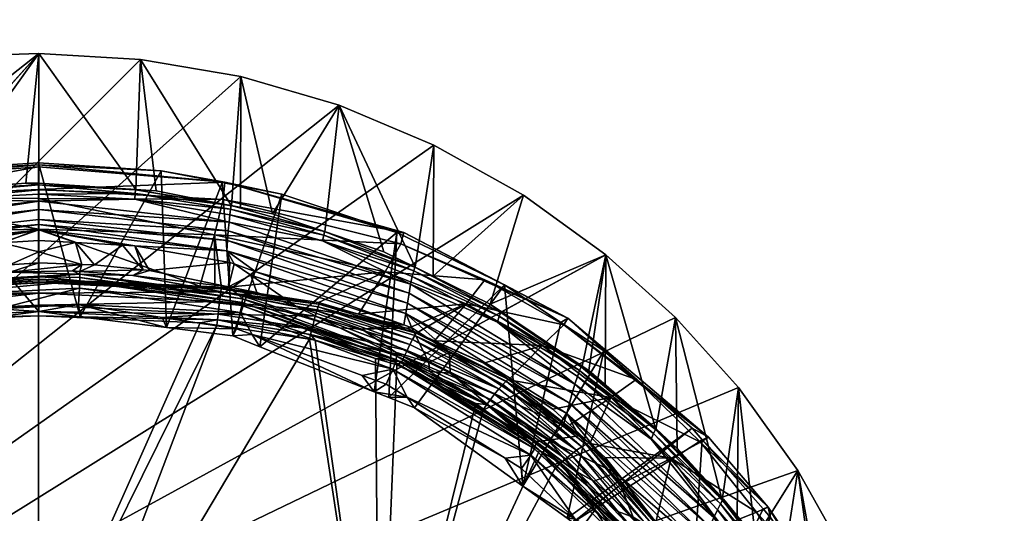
# Model space of a CAD drawing. Extents: x -0.025 to 0.104, y -0.119 to 0.1.
# Tile 71 of 256: x -0.001 to 0.026, y 0.013 to 0.026. Entities that reach past the tile are written whole.
import ezdxf

# ---------------------------------------------------------------- set-up
doc = ezdxf.new("R2010")
doc.units = 0
doc.layers.add('mesh', color=7, linetype='CONTINUOUS')

msp = doc.modelspace()

# ---------------------------------------------------------------- meshes
at = {"layer": 'mesh'}
mesh = msp.add_polyface(dxfattribs=at)
corners = [(0.024205, 0.001951, 0.11201), (0.024393, 0.001952, 0.106563), (0.024492, 0.001494, 0.106514), (0.023713, 0.004327, 0.111991), (0.023974, 0.003905, 0.106771), (0.024536, -0.002872, 0.112039), (0.023827, 0.001944, 0.116338), (0.024642, 0.000253, 0.106197), (0.023914, -0.000953, 0.098486), (0.024054, -0.00099, 0.098649), (0.023826, 0.001326, 0.098566), (0.024025, -0.00104, 0.098804), (0.023976, -0.001097, 0.09895), (0.023743, 0.001561, 0.098891), (0.023976, 0.000202, 0.0885), (0.023653, 0.00264, 0.088146), (0.024052, -0.001964, 0.078594), (0.023753, 0.00242, 0.077032), (0.023993, 0.000869, 0.071997), (0.024015, 0.000255, 0.077809), (0.072458, 0.038408, 0.07135), (0.072446, 0.038797, 0.070185), (0.072475, 0.03904, 0.070445), (0.072475, 0.038133, 0.071151), (0.07246, 0.038553, 0.069925), (0.072488, 0.037876, 0.072447), (0.072469, 0.038173, 0.072579), (0.072476, 0.038056, 0.073802), (0.07249, 0.038682, 0.071548), (0.072504, 0.038469, 0.072712), (0.07254, 0.037864, 0.070954), (0.072534, 0.0395, 0.070222), (0.072433, 0.039375, 0.069156), (0.072446, 0.039174, 0.068842), (0.072507, 0.038618, 0.069074), (0.072496, 0.038977, 0.06853), (0.074348, 0.038589, 0.168263), (0.075067, 0.038593, 0.166529), (0.067976, 0.039549, 0.164854), (0.074103, 0.038584, 0.170125), (0.067083, 0.03954, 0.168332), (0.074348, 0.038579, 0.171986), (0.067083, 0.03953, 0.171923), (0.075067, 0.038574, 0.173721), (0.067976, 0.039521, 0.175401), (0.024098, -0.00114, 0.066536), (0.023944, 0.003855), (0.024097, 0.001149), (0.02349, 0.00651), (0.072491, 0.038023, 0.074947), (0.072482, 0.037865, 0.074947), (0.072513, 0.037712, 0.074946), (0.072513, 0.038365, 0.073868), (0.072487, 0.037944, 0.105047), (0.072513, 0.037633, 0.105046)]
mesh.append_faces([[corners[k] for k in face] for face in [(0, 1, 2, 2), (3, 1, 0, 0), (3, 4, 1, 1), (0, 5, 6, 6), (2, 7, 0, 0), (8, 9, 10, 10), (11, 12, 13, 13), (14, 8, 10, 10), (15, 16, 14, 14), (17, 18, 19, 19), (20, 21, 22, 22), (23, 24, 21, 21), (20, 23, 21, 21), (20, 25, 23, 23), (26, 25, 20, 20), (27, 25, 26, 26), (28, 20, 22, 22), (28, 26, 20, 20), (29, 26, 28, 28), (29, 27, 26, 26), (23, 30, 24, 24), (21, 31, 22, 22), (24, 32, 21, 21), (24, 33, 32, 32), (34, 33, 24, 24), (34, 35, 33, 33), (36, 37, 38, 38), (39, 36, 40, 40), (41, 39, 42, 42), (43, 41, 44, 44), (45, 46, 47, 47), (48, 46, 45, 45), (49, 50, 27, 27), (27, 51, 25, 25), (50, 51, 27, 27), (52, 49, 27, 27), (53, 50, 49, 49), (54, 50, 53, 53)]])
mesh = msp.add_polyface(dxfattribs=at)
corners = [(-0.013678, 0.018256, 0.107269), (-0.012964, 0.013638, 0.107109), (-0.010066, 0.015739, 0.107182), (-0.009022, 0.005351, 0.137348), (-0.008923, 0.0171, 0.133859), (-0.007251, 0.017567, 0.133758), (-0.009296, 0.016996, 0.133881), (-0.009664, 0.016827, 0.133921), (-0.011452, 0.016004, 0.134115), (-0.011906, 0.015694, 0.134192), (-0.013002, 0.014946, 0.134378), (-0.013838, 0.014131, 0.134586), (-0.015815, 0.011651, 0.135229), (-0.01541, 0.012223, 0.13508), (-0.000001, 0.005372, 0.137459), (-0.006972, 0.017645, 0.133741), (-0.004772, 0.01795, 0.133687), (-0.012003, 0.015832, 0.134138), (-0.009871, 0.017283, 0.13364), (-0.012102, 0.015965, 0.13405), (-0.012215, 0.01611, 0.133916), (-0.011174, 0.015335, 0.10681), (-0.012536, 0.014281, 0.106773), (-0.009783, 0.016016, 0.106834), (-0.009373, 0.016012, 0.107191), (-0.008987, 0.016165, 0.107196), (-0.0087, 0.016548, 0.106852), (-0.014838, 0.013053, 0.105779), (-0.011474, 0.01589, 0.10474), (-0.011392, 0.015718, 0.105872), (-0.014945, 0.013205, 0.104647), (-0.011492, 0.015969, 0.103281), (-0.00748, 0.017636, 0.105939), (-0.007534, 0.017821, 0.104808), (-0.007545, 0.017903, 0.103348), (-0.011806, 0.016171, 0.100675), (-0.011798, 0.015955, 0.100682), (-0.012907, 0.015204, 0.100651), (-0.011635, 0.016294, 0.10068), (0.002724, 0.025072), (0, 0.025228), (-0.023945, -0.001593), (-0.001597, 0.025174), (0.012981, 0.021431), (0.010586, 0.022778), (-0.012627, 0.016359, 0.100613), (-0.011516, 0.016055, 0.101932), (-0.011561, 0.016116, 0.100688), (-0.010428, 0.016933, 0.100706)]
mesh.append_faces([[corners[k] for k in face] for face in [(0, 1, 2, 2), (3, 4, 5, 5), (3, 6, 4, 4), (3, 7, 6, 6), (8, 7, 3, 3), (3, 9, 8, 8), (3, 10, 9, 9), (11, 10, 3, 3), (12, 13, 3, 3), (14, 15, 16, 16), (14, 5, 15, 15), (14, 3, 5, 5), (9, 17, 8, 8), (10, 17, 9, 9), (18, 19, 20, 20), (21, 1, 22, 22), (21, 2, 1, 1), (23, 2, 21, 21), (23, 24, 2, 2), (25, 24, 23, 23), (23, 26, 25, 25), (27, 28, 29, 29), (30, 31, 28, 28), (29, 21, 22, 22), (23, 21, 29, 29), (29, 32, 23, 23), (28, 33, 29, 29), (31, 34, 28, 28), (35, 36, 37, 37), (38, 36, 35, 35), (39, 40, 41, 41), (40, 42, 41, 41), (43, 44, 41, 41), (35, 45, 38, 38), (46, 37, 36, 36), (38, 47, 36, 36), (48, 47, 38, 38), (46, 36, 47, 47)]])
mesh = msp.add_polyface(dxfattribs=at)
corners = [(-0.000001, 0.008286, 0.136691), (-0.004772, 0.01795, 0.133687), (-0.004217, 0.018028, 0.133673), (-0.000001, 0.005372, 0.137459), (0.00477, 0.01795, 0.133687), (0.007252, 0.017575, 0.133756), (0.004326, 0.018017, 0.133675), (-0.004789, 0.0181, 0.133633), (-0.004807, 0.018253, 0.133544), (-0.000001, 0.018487, 0.133508), (0.004787, 0.018094, 0.133636), (0.004844, 0.018585, 0.133255), (0.004804, 0.018247, 0.133548), (-0.00111, 0.018178, 0.107266), (-0.001078, 0.018394, 0.106917), (0, 0.018318, 0.107271), (0.003424, 0.017886, 0.107256), (0.005295, 0.017856, 0.106898), (0.005196, 0.017663, 0.107248), (0.003307, 0.01816, 0.106909), (0.001091, 0.018948, 0.105985), (0.005437, 0.018479, 0.104831), (0.005398, 0.018289, 0.105962), (-0.023945, -0.001593), (0.015191, 0.019836), (0.012981, 0.021431), (0.020333, 0.014063), (0.018736, 0.016284), (0.002724, 0.025072), (0.005413, 0.02461), (0.008048, 0.023844), (0.010586, 0.022778), (-0.000001, 0.018205, 0.133648), (-0.000001, 0.018319, 0.133597), (-0.000001, 0.018807, 0.133225), (0.00111, 0.018178, 0.107266), (0.00107, 0.018503, 0.10692), (-0.003199, 0.018287, 0.106913), (-0.003424, 0.017886, 0.107256), (-0.003261, 0.018728, 0.105977)]
mesh.append_faces([[corners[k] for k in face] for face in [(0, 1, 2, 2), (3, 1, 0, 0), (3, 4, 5, 5), (0, 4, 3, 3), (0, 6, 4, 4), (7, 8, 9, 9), (10, 4, 6, 6), (10, 5, 4, 4), (11, 12, 9, 9), (13, 14, 15, 15), (16, 17, 18, 18), (16, 19, 17, 17), (20, 21, 22, 22), (22, 17, 19, 19), (23, 24, 25, 25), (26, 27, 23, 23), (28, 23, 29, 29), (23, 30, 29, 29), (23, 31, 30, 30), (0, 2, 32, 32), (32, 6, 0, 0), (32, 7, 33, 33), (32, 2, 7, 7), (7, 9, 33, 33), (8, 34, 9, 9), (10, 32, 33, 33), (6, 32, 10, 10), (12, 33, 9, 9), (12, 10, 33, 33), (35, 36, 16, 16), (15, 36, 35, 35), (15, 14, 36, 36), (13, 37, 14, 14), (38, 37, 13, 13), (36, 19, 16, 16), (14, 37, 39, 39), (22, 19, 36, 36)]])
mesh = msp.add_polyface(dxfattribs=at)
corners = [(-0.004481, 0.021862, 0.107394), (-0.00111, 0.018178, 0.107266), (-0.003225, 0.022096, 0.107402), (-0.000001, 0.022248, 0.111054), (-0.004543, 0.021859, 0.111729), (-0.000001, 0.022299, 0.107653), (-0.000001, 0.022299, 0.107896), (-0.001948, 0.019341, 0.100834), (-0.002842, 0.019421, 0.100814), (-0.001258, 0.019532, 0.100821), (0, 0.025228), (-0.005161, 0.02115, 0.099259), (-0.001597, 0.025174), (-0.003334, 0.021528, 0.099272), (-0.002598, 0.021585, 0.099274), (-0.002279, 0.020088, 0.100769), (-0.000993, 0.020161, 0.100774), (-0.003046, 0.019407, 0.100813), (-0.002706, 0.020063, 0.100767), (-0.005053, 0.018979, 0.100793), (-0.005058, 0.020219, 0.10061), (0, 0.020781, 0.100626), (0, 0.020648, 0.10069), (-0.002573, 0.021331, 0.100093), (-0.002582, 0.021482, 0.099842), (0, 0.021577, 0.099939), (-0.005118, 0.020909, 0.100076), (-0.002591, 0.021579, 0.099565), (-0.000343, 0.021758, 0.09928), (-0.005137, 0.021061, 0.099825), (0, 0.020506, 0.100719), (-0.005038, 0.019943, 0.100702), (0, 0.021052, 0.100495), (-0.005078, 0.020479, 0.100473), (-0.000001, 0.022192, 0.111714), (-0.004499, 0.021386, 0.118848), (-0.000001, 0.021348, 0.121617), (-0.000001, 0.020526, 0.125795), (-0.000001, 0.021589, 0.118788), (-0.003933, 0.019011, 0.132603), (-0.000001, 0.019189, 0.132594), (-0.004291, 0.020426, 0.125891), (0, 0.02127, 0.100311), (-0.005098, 0.020712, 0.100295), (0, 0.021464, 0.100094), (0, 0.021715, 0.099571)]
mesh.append_faces([[corners[k] for k in face] for face in [(0, 1, 2, 2), (2, 3, 4, 4), (5, 6, 2, 2), (7, 8, 9, 9), (10, 11, 12, 12), (10, 13, 11, 11), (10, 14, 13, 13), (9, 15, 16, 16), (8, 15, 9, 9), (17, 15, 8, 8), (17, 18, 15, 15), (19, 18, 17, 17), (20, 21, 22, 22), (23, 24, 25, 25), (26, 24, 23, 23), (14, 27, 13, 13), (14, 28, 27, 27), (29, 27, 24, 24), (30, 18, 31, 31), (30, 15, 18, 18), (32, 20, 33, 33), (32, 21, 20, 20), (22, 31, 20, 20), (22, 30, 31, 31), (4, 3, 34, 34), (35, 36, 37, 37), (35, 38, 36, 36), (39, 37, 40, 40), (39, 41, 37, 37), (35, 34, 38, 38), (35, 4, 34, 34), (37, 41, 35, 35), (23, 42, 43, 43), (44, 42, 23, 23), (24, 27, 45, 45), (33, 42, 32, 32), (33, 43, 42, 42)]])
mesh = msp.add_polyface(dxfattribs=at)
corners = [(-0.003225, 0.022096, 0.107402), (0, 0.018318, 0.107271), (-0.000001, 0.022298, 0.107409), (-0.000001, 0.022299, 0.107896), (0.003276, 0.02209, 0.107402), (-0.000001, 0.022248, 0.111054), (-0.000001, 0.022299, 0.107653), (-0.000775, 0.019369, 0.100836), (-0.000782, 0.019565, 0.100823), (0, 0.01962, 0.100826), (-0.001258, 0.019532, 0.100821), (0.001153, 0.01958, 0.100823), (0.000906, 0.019409, 0.100839), (0.001104, 0.019393, 0.100838), (0.001498, 0.019569, 0.100823), (-0.000343, 0.021758, 0.09928), (-0.002598, 0.021585, 0.099274), (0, 0.025228), (0, 0.021761, 0.099281), (0.002598, 0.021589, 0.099274), (-0.000993, 0.020161, 0.100774), (0, 0.020218, 0.100778), (0, 0.019919, 0.100802), (0, 0.020506, 0.100719), (-0.002573, 0.021331, 0.100093), (0, 0.021577, 0.099939), (0, 0.021464, 0.100094), (-0.002279, 0.020088, 0.100769), (0.000984, 0.020165, 0.100775), (0.005038, 0.019943, 0.100702), (0, 0.020648, 0.10069), (0.002582, 0.021482, 0.099842), (0.002246, 0.020096, 0.10077), (0.005058, 0.020219, 0.10061), (0, 0.020781, 0.100626), (0.004984, 0.021783, 0.111729), (-0.000001, 0.022192, 0.111714), (-0.000001, 0.021589, 0.118788), (0.004937, 0.021322, 0.118854), (-0.000001, 0.021348, 0.121617), (0.004709, 0.020376, 0.125901), (-0.000001, 0.020526, 0.125795), (0, 0.021715, 0.099571), (-0.002591, 0.021579, 0.099565), (-0.002582, 0.021482, 0.099842), (0.002573, 0.021331, 0.100093), (0, 0.02127, 0.100311)]
mesh.append_faces([[corners[k] for k in face] for face in [(0, 1, 2, 2), (3, 4, 5, 5), (0, 2, 6, 6), (0, 3, 5, 5), (7, 8, 9, 9), (7, 10, 8, 8), (11, 7, 9, 9), (11, 12, 7, 7), (13, 12, 11, 11), (11, 14, 13, 13), (15, 16, 17, 17), (17, 18, 15, 15), (17, 19, 18, 18), (20, 21, 22, 22), (8, 22, 9, 9), (8, 20, 22, 22), (10, 20, 8, 8), (23, 21, 20, 20), (24, 25, 26, 26), (20, 27, 23, 23), (22, 21, 28, 28), (11, 22, 28, 28), (9, 22, 11, 11), (29, 23, 30, 30), (31, 26, 25, 25), (28, 21, 23, 23), (23, 32, 28, 28), (33, 30, 34, 34), (5, 35, 36, 36), (35, 37, 36, 36), (38, 39, 37, 37), (40, 41, 39, 39), (42, 15, 18, 18), (42, 43, 15, 15), (44, 42, 25, 25), (45, 46, 26, 26), (42, 31, 25, 25), (18, 19, 42, 42)]])
mesh = msp.add_polyface(dxfattribs=at)
corners = [(-0.000001, 0.022298, 0.107409), (0.00111, 0.018178, 0.107266), (0.003276, 0.02209, 0.107402), (-0.000001, 0.022299, 0.107653), (-0.000001, 0.022248, 0.111054), (0.004984, 0.021783, 0.111729), (-0.000001, 0.022299, 0.107896), (0.004709, 0.020376, 0.125901), (-0.000001, 0.021348, 0.121617), (0.004937, 0.021322, 0.118854), (0.001104, 0.019393, 0.100838), (0.001498, 0.019569, 0.100823), (0.002799, 0.019435, 0.100815), (0.002724, 0.025072), (0.002598, 0.021589, 0.099274), (0, 0.025228), (0.00315, 0.021553, 0.099273), (0.005161, 0.021152, 0.099259), (0.005413, 0.02461), (0.002575, 0.020079, 0.100768), (0.002972, 0.019417, 0.100814), (0.002246, 0.020096, 0.10077), (0.000984, 0.020165, 0.100775), (0.001153, 0.01958, 0.100823), (0.002582, 0.021482, 0.099842), (0.002591, 0.021579, 0.099565), (0.005154, 0.021159, 0.099549), (0.005137, 0.021061, 0.099825), (0.002573, 0.021331, 0.100093), (0, 0.021464, 0.100094), (0.005118, 0.020909, 0.100076), (0, 0.020506, 0.100719), (0.005038, 0.019943, 0.100702), (0.005078, 0.020479, 0.100473), (0, 0.020781, 0.100626), (0, 0.021052, 0.100495), (0.005058, 0.020219, 0.10061), (0, 0.020648, 0.10069), (0.005098, 0.020712, 0.100295), (0.004319, 0.018994, 0.132605), (-0.000001, 0.020526, 0.125795), (-0.000001, 0.019189, 0.132594), (-0.000001, 0.021589, 0.118788), (0.005116, 0.019635, 0.100747), (0, 0.02127, 0.100311), (0, 0.021715, 0.099571)]
mesh.append_faces([[corners[k] for k in face] for face in [(0, 1, 2, 2), (3, 0, 2, 2), (4, 2, 5, 5), (6, 3, 2, 2), (7, 8, 9, 9), (10, 11, 12, 12), (13, 14, 15, 15), (13, 16, 14, 14), (13, 17, 16, 16), (18, 17, 13, 13), (12, 19, 20, 20), (12, 21, 19, 19), (11, 21, 12, 12), (11, 22, 21, 21), (23, 22, 11, 11), (24, 25, 26, 26), (26, 27, 24, 24), (25, 16, 17, 17), (14, 16, 25, 25), (24, 28, 29, 29), (27, 28, 24, 24), (27, 30, 28, 28), (31, 19, 21, 21), (32, 19, 31, 31), (33, 34, 35, 35), (33, 36, 34, 34), (36, 32, 37, 37), (35, 38, 33, 33), (39, 40, 7, 7), (41, 40, 39, 39), (9, 42, 5, 5), (20, 19, 43, 43), (38, 44, 28, 28), (45, 25, 24, 24), (45, 14, 25, 25), (32, 43, 19, 19), (35, 44, 38, 38)]])
mesh = msp.add_polyface(dxfattribs=at)
corners = [(0.006515, 0.021463, 0.10738), (0.005922, 0.017376, 0.107238), (0.009588, 0.020437, 0.107345), (0.004915, 0.021772, 0.107391), (0.005196, 0.017663, 0.107248), (0.003276, 0.02209, 0.107402), (0.003424, 0.017886, 0.107256), (0.004892, 0.018949, 0.132609), (0.004717, 0.018976, 0.132606), (0.004709, 0.020376, 0.125901), (0.004984, 0.021783, 0.111729), (0.009778, 0.020437, 0.111741), (0.004937, 0.021322, 0.118854), (0.009698, 0.02013, 0.118959), (0.009282, 0.019385, 0.126081), (0.005413, 0.02461), (0.005405, 0.021104, 0.099257), (0.005161, 0.021152, 0.099259), (0.006259, 0.020933, 0.099251), (0.008048, 0.023844), (0.007664, 0.020456, 0.099234), (0.009246, 0.019919, 0.099215), (0.005685, 0.019294, 0.100756), (0.005233, 0.019593, 0.100746), (0.005812, 0.019385, 0.100737), (0.005098, 0.020712, 0.100295), (0.007604, 0.020213, 0.10005), (0.009961, 0.019049, 0.100232), (0.005118, 0.020909, 0.100076), (0.002573, 0.021331, 0.100093), (0.005137, 0.021061, 0.099825), (0.007658, 0.020466, 0.099523), (0.007633, 0.020368, 0.099799), (0.005154, 0.021159, 0.099549), (0.002591, 0.021579, 0.099565), (0.010042, 0.019409, 0.099765), (0.005038, 0.019943, 0.100702), (0.009917, 0.018809, 0.100409), (0.005058, 0.020219, 0.10061), (0.005078, 0.020479, 0.100473), (0.009873, 0.018545, 0.100544), (0.005084, 0.018983, 0.100793), (0.005116, 0.019635, 0.100747)]
mesh.append_faces([[corners[k] for k in face] for face in [(0, 1, 2, 2), (3, 4, 0, 0), (5, 6, 3, 3), (7, 8, 9, 9), (10, 0, 2, 2), (10, 3, 0, 0), (5, 3, 10, 10), (11, 12, 10, 10), (13, 9, 12, 12), (14, 9, 13, 13), (14, 7, 9, 9), (15, 16, 17, 17), (15, 18, 16, 16), (19, 18, 15, 15), (19, 20, 18, 18), (19, 21, 20, 20), (22, 23, 24, 24), (25, 26, 27, 27), (25, 28, 26, 26), (29, 28, 25, 25), (30, 31, 32, 32), (33, 31, 30, 30), (18, 31, 33, 33), (33, 16, 18, 18), (33, 17, 16, 16), (34, 17, 33, 33), (31, 20, 21, 21), (18, 20, 31, 31), (32, 28, 30, 30), (32, 26, 28, 28), (35, 26, 32, 32), (36, 24, 23, 23), (37, 38, 39, 39), (37, 40, 38, 38), (40, 36, 38, 38), (39, 25, 27, 27), (41, 42, 23, 23), (36, 23, 42, 42)]])
mesh = msp.add_polyface(dxfattribs=at)
corners = [(0.009588, 0.020437, 0.107345), (0.009373, 0.016012, 0.107191), (0.01247, 0.019031, 0.107296), (0.011449, 0.018526, 0.12624), (0.009878, 0.017865, 0.132787), (0.008568, 0.018245, 0.132717), (0.010127, 0.017751, 0.132811), (0.009698, 0.02013, 0.118959), (0.011947, 0.019169, 0.119048), (0.009282, 0.019385, 0.126081), (0.009778, 0.020437, 0.111741), (0.014173, 0.018141, 0.111774), (0.004984, 0.021783, 0.111729), (0.004937, 0.021322, 0.118854), (0.010602, 0.017534, 0.132858), (0.010112, 0.017738, 0.132937), (0.007504, 0.018519, 0.132787), (0.010072, 0.017674, 0.133104), (0.007481, 0.018448, 0.13295), (0.010013, 0.017569, 0.133293), (0.007447, 0.018335, 0.133137), (0.009943, 0.017434, 0.133479), (0.009867, 0.017278, 0.133645), (0.007407, 0.018191, 0.13332), (0.008651, 0.017849, 0.100743), (0.009555, 0.017226, 0.100739), (0.008066, 0.017883, 0.100767), (0.008048, 0.023844), (0.010082, 0.019505, 0.099201), (0.009246, 0.019919, 0.099215), (0.010586, 0.022778), (0.010563, 0.019267, 0.099192), (0.009994, 0.017882, 0.100674), (0.00978, 0.017959, 0.100677), (0.009961, 0.019049, 0.100232), (0.007604, 0.020213, 0.10005), (0.010003, 0.019252, 0.100015), (0.007633, 0.020368, 0.099799), (0.010074, 0.019508, 0.099488), (0.010042, 0.019409, 0.099765), (0.007658, 0.020466, 0.099523), (0.012373, 0.018292, 0.099445), (0.01209, 0.018511, 0.099166), (0.012334, 0.018192, 0.099722), (0.009829, 0.018265, 0.100634), (0.014285, 0.016127, 0.100311), (0.009873, 0.018545, 0.100544), (0.009917, 0.018809, 0.100409), (0.014212, 0.015861, 0.100442), (0.005078, 0.020479, 0.100473)]
mesh.append_faces([[corners[k] for k in face] for face in [(0, 1, 2, 2), (3, 4, 5, 5), (3, 6, 4, 4), (7, 8, 9, 9), (10, 11, 7, 7), (0, 2, 10, 10), (9, 3, 5, 5), (8, 3, 9, 9), (10, 12, 0, 0), (7, 13, 10, 10), (3, 14, 6, 6), (15, 4, 6, 6), (5, 4, 15, 15), (15, 16, 5, 5), (17, 18, 15, 15), (17, 19, 18, 18), (20, 19, 21, 21), (20, 18, 19, 19), (21, 22, 23, 23), (24, 25, 26, 26), (27, 28, 29, 29), (30, 28, 27, 27), (30, 31, 28, 28), (32, 24, 33, 33), (34, 35, 36, 36), (37, 38, 39, 39), (37, 40, 38, 38), (38, 41, 39, 39), (31, 42, 38, 38), (38, 28, 31, 31), (38, 29, 28, 28), (40, 29, 38, 38), (39, 36, 35, 35), (43, 36, 39, 39), (32, 33, 44, 44), (45, 46, 47, 47), (48, 44, 46, 46), (49, 34, 47, 47)]])
mesh = msp.add_polyface(dxfattribs=at)
corners = [(0.01348, 0.017405, 0.126452), (0.011922, 0.016932, 0.132986), (0.010602, 0.017534, 0.132858), (0.009698, 0.02013, 0.118959), (0.014173, 0.018141, 0.111774), (0.011947, 0.019169, 0.119048), (0.009778, 0.020437, 0.111741), (0.01247, 0.019031, 0.107296), (0.01406, 0.017958, 0.119167), (0.011449, 0.018526, 0.12624), (0.01191, 0.015702, 0.13419), (0.011704, 0.015853, 0.134152), (0.011997, 0.015826, 0.134141), (0.012428, 0.016362, 0.133567), (0.012324, 0.016244, 0.133754), (0.010013, 0.017569, 0.133293), (0.014406, 0.0146, 0.134158), (0.010072, 0.017674, 0.133104), (0.012515, 0.016452, 0.133377), (0.012575, 0.016505, 0.133208), (0.010112, 0.017738, 0.132937), (0.012209, 0.016105, 0.133921), (0.009867, 0.017278, 0.133645), (0.009553, 0.016955, 0.104778), (0.009568, 0.017036, 0.103318), (0.013298, 0.014712, 0.103237), (0.011022, 0.016662, 0.100695), (0.01205, 0.015801, 0.100682), (0.010462, 0.016708, 0.100718), (0.013653, 0.014875, 0.100624), (0.012981, 0.021431), (0.010563, 0.019267, 0.099192), (0.010586, 0.022778), (0.01209, 0.018511, 0.099166), (0.015191, 0.019836), (0.012391, 0.018309, 0.099159), (0.011005, 0.017228, 0.100648), (0.014046, 0.01526, 0.10057), (0.014358, 0.016369, 0.100137), (0.009961, 0.019049, 0.100232), (0.012286, 0.018035, 0.099973), (0.010003, 0.019252, 0.100015), (0.010042, 0.019409, 0.099765), (0.012373, 0.018292, 0.099445), (0.012334, 0.018192, 0.099722), (0.010074, 0.019508, 0.099488), (0.014484, 0.016735, 0.099673), (0.009829, 0.018265, 0.100634), (0.01414, 0.015583, 0.100529), (0.014285, 0.016127, 0.100311), (0.014212, 0.015861, 0.100442), (0.009873, 0.018545, 0.100544), (0.009917, 0.018809, 0.100409), (0.013327, 0.014796, 0.101888), (0.009588, 0.017125, 0.10197), (0.012584, 0.016491, 0.133087), (0.013772, 0.015699, 0.133267)]
mesh.append_faces([[corners[k] for k in face] for face in [(0, 1, 2, 2), (3, 4, 5, 5), (6, 7, 4, 4), (5, 8, 9, 9), (9, 0, 2, 2), (8, 0, 9, 9), (10, 11, 12, 12), (13, 14, 15, 15), (16, 14, 13, 13), (17, 18, 13, 13), (17, 19, 18, 18), (20, 1, 19, 19), (14, 21, 22, 22), (16, 21, 14, 14), (23, 24, 25, 25), (26, 27, 28, 28), (29, 27, 26, 26), (30, 31, 32, 32), (30, 33, 31, 31), (34, 35, 33, 33), (26, 36, 37, 37), (38, 39, 40, 40), (39, 41, 40, 40), (42, 43, 44, 44), (45, 33, 43, 43), (33, 35, 43, 43), (44, 40, 41, 41), (46, 40, 44, 44), (36, 47, 48, 48), (49, 50, 51, 51), (50, 48, 47, 47), (52, 39, 38, 38), (27, 53, 54, 54), (53, 25, 24, 24), (0, 55, 1, 1), (19, 1, 55, 55), (55, 56, 19, 19)]])
mesh = msp.add_polyface(dxfattribs=at)
corners = [(-0.000001, 0.022298, 0.107409), (0, 0.018318, 0.107271), (0.00111, 0.018178, 0.107266), (-0.003225, 0.022096, 0.107402), (-0.00111, 0.018178, 0.107266), (-0.004481, 0.021862, 0.107394), (-0.003424, 0.017886, 0.107256), (-0.003285, 0.018921, 0.104846), (-0.00329, 0.019004, 0.103387), (0, 0.019255, 0.103396), (0.0011, 0.019227, 0.103395), (0.001099, 0.019143, 0.104854), (-0.003261, 0.018728, 0.105977), (0.001091, 0.018948, 0.105985), (-0.001078, 0.018394, 0.106917), (0.005437, 0.018479, 0.104831), (-0.001948, 0.019341, 0.100834), (-0.001258, 0.019532, 0.100821), (-0.000775, 0.019369, 0.100836), (-0.003295, 0.01913, 0.100822), (-0.002842, 0.019421, 0.100814), (-0.003046, 0.019407, 0.100813), (-0.004788, 0.018897, 0.100809), (-0.003297, 0.019098, 0.102039), (0.001103, 0.019321, 0.102046), (0.000906, 0.019409, 0.100839), (0.001104, 0.019393, 0.100838), (0.002525, 0.019282, 0.100832), (-0.003933, 0.019011, 0.132603), (-0.000001, 0.019189, 0.132594), (-0.000001, 0.019144, 0.132713), (-0.004889, 0.018922, 0.132732), (-0.004879, 0.018849, 0.132891), (-0.000001, 0.018807, 0.133225), (-0.004846, 0.018589, 0.133251), (-0.000001, 0.019097, 0.132835), (-0.004807, 0.018253, 0.133544), (0.004888, 0.018922, 0.132732), (0.004319, 0.018994, 0.132605), (0.004844, 0.018585, 0.133255), (-0.000001, 0.018487, 0.133508), (0.004877, 0.018848, 0.132892), (0.00107, 0.018503, 0.10692), (0.005398, 0.018289, 0.105962)]
mesh.append_faces([[corners[k] for k in face] for face in [(0, 1, 2, 2), (3, 4, 1, 1), (5, 6, 4, 4), (7, 8, 9, 9), (9, 10, 11, 11), (11, 7, 9, 9), (11, 12, 7, 7), (13, 12, 11, 11), (13, 14, 12, 12), (11, 15, 13, 13), (16, 17, 18, 18), (19, 20, 16, 16), (19, 21, 20, 20), (22, 21, 19, 19), (22, 19, 23, 23), (24, 25, 26, 26), (24, 18, 25, 25), (23, 18, 24, 24), (23, 16, 18, 18), (19, 16, 23, 23), (26, 27, 24, 24), (24, 9, 8, 8), (24, 10, 9, 9), (24, 8, 23, 23), (28, 29, 30, 30), (31, 28, 30, 30), (32, 33, 34, 34), (35, 33, 32, 32), (32, 30, 35, 35), (32, 31, 30, 30), (36, 34, 33, 33), (37, 35, 30, 30), (29, 38, 30, 30), (39, 40, 33, 33), (41, 33, 35, 35), (42, 14, 13, 13), (13, 43, 42, 42)]])
mesh = msp.add_polyface(dxfattribs=at)
corners = [(0.004915, 0.021772, 0.107391), (0.003424, 0.017886, 0.107256), (0.005196, 0.017663, 0.107248), (0.003276, 0.02209, 0.107402), (0.00111, 0.018178, 0.107266), (0.004319, 0.018994, 0.132605), (0.004709, 0.020376, 0.125901), (0.004717, 0.018976, 0.132606), (0.009282, 0.019385, 0.126081), (0.008568, 0.018245, 0.132717), (0.00749, 0.018558, 0.132659), (0.004892, 0.018949, 0.132609), (0.007504, 0.018519, 0.132787), (0.004877, 0.018848, 0.132892), (-0.000001, 0.019097, 0.132835), (0.004888, 0.018922, 0.132732), (0.007481, 0.018448, 0.13295), (0.007447, 0.018335, 0.133137), (0.004844, 0.018585, 0.133255), (0.001099, 0.019143, 0.104854), (0.005445, 0.018562, 0.103371), (0.005437, 0.018479, 0.104831), (0.0011, 0.019227, 0.103395), (0.002525, 0.019282, 0.100832), (0.002799, 0.019435, 0.100815), (0.002972, 0.019417, 0.100814), (0.001104, 0.019393, 0.100838), (0.005084, 0.018983, 0.100793), (0.005352, 0.018762, 0.100806), (0.005843, 0.018827, 0.100785), (0.005464, 0.018726, 0.100804), (0.006887, 0.018463, 0.10077), (0.005685, 0.019294, 0.100756), (0.00978, 0.017959, 0.100677), (0.005812, 0.019385, 0.100737), (0.005233, 0.019593, 0.100746), (0.009829, 0.018265, 0.100634), (0.005038, 0.019943, 0.100702), (0.009873, 0.018545, 0.100544), (0.001103, 0.019321, 0.102046), (0.005457, 0.018654, 0.102023), (-0.000001, 0.019144, 0.132713), (-0.000001, 0.018807, 0.133225), (0.005116, 0.019635, 0.100747)]
mesh.append_faces([[corners[k] for k in face] for face in [(0, 1, 2, 2), (3, 4, 1, 1), (5, 6, 7, 7), (8, 9, 10, 10), (10, 11, 8, 8), (5, 7, 11, 11), (12, 11, 10, 10), (13, 14, 15, 15), (13, 12, 16, 16), (15, 12, 13, 13), (15, 11, 12, 12), (17, 18, 13, 13), (19, 20, 21, 21), (22, 20, 19, 19), (23, 24, 25, 25), (26, 24, 23, 23), (27, 23, 25, 25), (27, 28, 23, 23), (29, 28, 27, 27), (29, 30, 28, 28), (31, 30, 29, 29), (32, 29, 27, 27), (32, 31, 29, 29), (33, 31, 32, 32), (32, 34, 33, 33), (27, 35, 32, 32), (36, 34, 37, 37), (36, 33, 34, 34), (38, 36, 37, 37), (39, 28, 40, 40), (39, 23, 28, 28), (28, 30, 40, 40), (40, 22, 39, 39), (40, 20, 22, 22), (41, 11, 15, 15), (41, 5, 11, 11), (13, 18, 42, 42), (25, 43, 27, 27)]])
mesh = msp.add_polyface(dxfattribs=at)
corners = [(0.009588, 0.020437, 0.107345), (0.005922, 0.017376, 0.107238), (0.008987, 0.016165, 0.107196), (0.006515, 0.021463, 0.10738), (0.005196, 0.017663, 0.107248), (0.009117, 0.00535, 0.137344), (0.007252, 0.017575, 0.133756), (0.007401, 0.017552, 0.13376), (-0.000001, 0.005372, 0.137459), (0.007504, 0.018519, 0.132787), (0.00749, 0.018558, 0.132659), (0.008568, 0.018245, 0.132717), (0.009725, 0.016969, 0.133868), (0.009018, 0.017061, 0.133868), (0.007283, 0.017705, 0.133707), (0.004787, 0.018094, 0.133636), (0.010112, 0.017738, 0.132937), (0.007481, 0.018448, 0.13295), (0.004877, 0.018848, 0.132892), (0.007447, 0.018335, 0.133137), (0.007407, 0.018191, 0.13332), (0.004804, 0.018247, 0.133548), (0.004844, 0.018585, 0.133255), (0.00732, 0.017857, 0.133618), (0.009867, 0.017278, 0.133645), (0.009791, 0.017115, 0.13378), (0.009943, 0.017434, 0.133479), (0.005717, 0.0177, 0.106892), (0.005295, 0.017856, 0.106898), (0.008666, 0.016608, 0.106854), (0.005398, 0.018289, 0.105962), (0.009485, 0.016776, 0.105909), (0.009553, 0.016955, 0.104778), (0.005437, 0.018479, 0.104831), (0.005445, 0.018562, 0.103371), (0.009568, 0.017036, 0.103318), (0.006887, 0.018463, 0.10077), (0.008066, 0.017883, 0.100767), (0.005464, 0.018726, 0.100804), (0.008651, 0.017849, 0.100743), (-0.023945, -0.001593), (0.017052, 0.018158), (0.015191, 0.019836), (0.018736, 0.016284), (0.00978, 0.017959, 0.100677), (0.005457, 0.018654, 0.102023), (0.009588, 0.017125, 0.10197)]
mesh.append_faces([[corners[k] for k in face] for face in [(0, 1, 2, 2), (3, 4, 1, 1), (5, 6, 7, 7), (8, 6, 5, 5), (9, 10, 11, 11), (12, 13, 14, 14), (14, 6, 15, 15), (14, 7, 6, 6), (13, 7, 14, 14), (16, 17, 9, 9), (18, 17, 19, 19), (20, 21, 22, 22), (20, 23, 21, 21), (24, 23, 20, 20), (23, 15, 21, 21), (23, 14, 15, 15), (25, 14, 23, 23), (19, 20, 22, 22), (26, 20, 19, 19), (2, 1, 27, 27), (4, 27, 1, 1), (4, 28, 27, 27), (27, 29, 2, 2), (27, 28, 30, 30), (30, 31, 27, 27), (30, 32, 31, 31), (33, 32, 30, 30), (34, 35, 33, 33), (31, 29, 27, 27), (36, 37, 38, 38), (39, 37, 36, 36), (40, 41, 42, 42), (40, 43, 41, 41), (44, 39, 36, 36), (45, 37, 46, 46), (45, 38, 37, 37), (46, 34, 45, 45), (46, 35, 34, 34)]])
mesh = msp.add_polyface(dxfattribs=at)
corners = [(0.012964, 0.013638, 0.107109), (0.013984, 0.018025, 0.107261), (0.01247, 0.019031, 0.107296), (0.01513, 0.017263, 0.107234), (0.014227, 0.015278, 0.133367), (0.013772, 0.015699, 0.133267), (0.015323, 0.016017, 0.126718), (0.014173, 0.018141, 0.111774), (0.017495, 0.015194, 0.107163), (0.01406, 0.017958, 0.119167), (0.011947, 0.019169, 0.119048), (0.01794, 0.014955, 0.111833), (0.01348, 0.017405, 0.126452), (0.015998, 0.016499, 0.119315), (0.017726, 0.014815, 0.119489), (0.012575, 0.016505, 0.133208), (0.014738, 0.014796, 0.133611), (0.012515, 0.016452, 0.133377), (0.015191, 0.019836), (0.01209, 0.018511, 0.099166), (0.012981, 0.021431), (0.014553, 0.016858, 0.099108), (0.012391, 0.018309, 0.099159), (0.014731, 0.016739, 0.099104), (0.01517, 0.016352, 0.09909), (0.016524, 0.015159, 0.099048), (0.017052, 0.018158), (0.0171, 0.014652, 0.09903), (0.012286, 0.018035, 0.099973), (0.014425, 0.016576, 0.099923), (0.014358, 0.016369, 0.100137), (0.012334, 0.018192, 0.099722), (0.014529, 0.016835, 0.099395), (0.014484, 0.016735, 0.099673), (0.012373, 0.018292, 0.099445), (0.016536, 0.015179, 0.099192), (0.016518, 0.015154, 0.099339), (0.016467, 0.015053, 0.099617), (0.016397, 0.014894, 0.099866), (0.011005, 0.017228, 0.100648), (0.01414, 0.015583, 0.100529), (0.014046, 0.01526, 0.10057), (0.009917, 0.018809, 0.100409), (0.014285, 0.016127, 0.100311), (0.012584, 0.016491, 0.133087)]
mesh.append_faces([[corners[k] for k in face] for face in [(0, 1, 2, 2), (0, 3, 1, 1), (4, 5, 6, 6), (7, 3, 8, 8), (7, 1, 3, 3), (2, 1, 7, 7), (7, 9, 10, 10), (7, 11, 9, 9), (8, 11, 7, 7), (12, 13, 6, 6), (9, 13, 12, 12), (11, 13, 9, 9), (11, 14, 13, 13), (15, 16, 17, 17), (18, 19, 20, 20), (18, 21, 22, 22), (23, 21, 18, 18), (18, 24, 23, 23), (18, 25, 24, 24), (26, 25, 18, 18), (26, 27, 25, 25), (28, 29, 30, 30), (31, 32, 33, 33), (31, 34, 32, 32), (35, 23, 24, 24), (35, 21, 23, 23), (32, 36, 33, 33), (32, 21, 36, 36), (34, 21, 32, 32), (34, 22, 21, 21), (36, 37, 33, 33), (33, 29, 28, 28), (37, 29, 33, 33), (37, 38, 29, 29), (39, 40, 41, 41), (42, 30, 43, 43), (6, 44, 12, 12), (6, 5, 44, 44)]])
mesh = msp.add_polyface(dxfattribs=at)
corners = [(0.01247, 0.019031, 0.107296), (0.009373, 0.016012, 0.107191), (0.010066, 0.015739, 0.107182), (0.009588, 0.020437, 0.107345), (0.008987, 0.016165, 0.107196), (0.012324, 0.016244, 0.133754), (0.009943, 0.017434, 0.133479), (0.010013, 0.017569, 0.133293), (0.010112, 0.017738, 0.132937), (0.010127, 0.017751, 0.132811), (0.010602, 0.017534, 0.132858), (0.009725, 0.016969, 0.133868), (0.009587, 0.016888, 0.133906), (0.009018, 0.017061, 0.133868), (0.011997, 0.015826, 0.134141), (0.011704, 0.015853, 0.134152), (0.012428, 0.016362, 0.133567), (0.010072, 0.017674, 0.133104), (0.012575, 0.016505, 0.133208), (0.011922, 0.016932, 0.132986), (0.009867, 0.017278, 0.133645), (0.009791, 0.017115, 0.13378), (0.00732, 0.017857, 0.133618), (0.012209, 0.016105, 0.133921), (0.012096, 0.015959, 0.134054), (0.007283, 0.017705, 0.133707), (0.009303, 0.016373, 0.106846), (0.009868, 0.016021, 0.106834), (0.008666, 0.016608, 0.106854), (0.005437, 0.018479, 0.104831), (0.009568, 0.017036, 0.103318), (0.009553, 0.016955, 0.104778), (0.009485, 0.016776, 0.105909), (0.013278, 0.014635, 0.104697), (0.013183, 0.014473, 0.105829), (0.009994, 0.017882, 0.100674), (0.009829, 0.018265, 0.100634), (0.011005, 0.017228, 0.100648), (0.009588, 0.017125, 0.10197), (0.009555, 0.017226, 0.100739), (0.010462, 0.016708, 0.100718), (0.008066, 0.017883, 0.100767), (0.01205, 0.015801, 0.100682), (0.013327, 0.014796, 0.101888), (0.010448, 0.016949, 0.100706), (0.008651, 0.017849, 0.100743), (0.011022, 0.016662, 0.100695)]
mesh.append_faces([[corners[k] for k in face] for face in [(0, 1, 2, 2), (3, 4, 1, 1), (5, 6, 7, 7), (8, 9, 10, 10), (11, 12, 13, 13), (14, 12, 11, 11), (14, 15, 12, 12), (16, 7, 17, 17), (8, 18, 17, 17), (10, 19, 8, 8), (20, 21, 22, 22), (23, 21, 20, 20), (23, 24, 21, 21), (21, 11, 25, 25), (24, 11, 21, 21), (24, 14, 11, 11), (5, 20, 6, 6), (4, 26, 27, 27), (4, 28, 26, 26), (27, 1, 4, 4), (27, 2, 1, 1), (29, 30, 31, 31), (32, 26, 28, 28), (27, 26, 32, 32), (33, 32, 31, 31), (34, 27, 32, 32), (35, 36, 37, 37), (38, 39, 40, 40), (38, 41, 39, 39), (42, 38, 40, 40), (43, 30, 38, 38), (44, 39, 45, 45), (44, 40, 39, 39), (46, 40, 44, 44), (35, 44, 45, 45), (37, 44, 35, 35), (46, 44, 37, 37)]])
mesh = msp.add_polyface(dxfattribs=at)
corners = [(0.01247, 0.019031, 0.107296), (0.010066, 0.015739, 0.107182), (0.012964, 0.013638, 0.107109), (0.014151, 0.012778, 0.107079), (0.01513, 0.017263, 0.107234), (0.009117, 0.00535, 0.137344), (0.007401, 0.017552, 0.13376), (0.009018, 0.017061, 0.133868), (0.014738, 0.014796, 0.133611), (0.013772, 0.015699, 0.133267), (0.014227, 0.015278, 0.133367), (0.013413, 0.014597, 0.134466), (0.013973, 0.014257, 0.134536), (0.013841, 0.014139, 0.134584), (0.011997, 0.015826, 0.134141), (0.01191, 0.015702, 0.13419), (0.012428, 0.016362, 0.133567), (0.014545, 0.014692, 0.133972), (0.014406, 0.0146, 0.134158), (0.012515, 0.016452, 0.133377), (0.014659, 0.014759, 0.133781), (0.012575, 0.016505, 0.133208), (0.014255, 0.014488, 0.134322), (0.012096, 0.015959, 0.134054), (0.012209, 0.016105, 0.133921), (0.014104, 0.014369, 0.134452), (0.015722, 0.0124, 0.13496), (0.012492, 0.014386, 0.106777), (0.009868, 0.016021, 0.106834), (0.01293, 0.014113, 0.106767), (0.016484, 0.011685, 0.103131), (0.013278, 0.014635, 0.104697), (0.013298, 0.014712, 0.103237), (0.016459, 0.011613, 0.104591), (0.013183, 0.014473, 0.105829), (0.009553, 0.016955, 0.104778), (0.009485, 0.016776, 0.105909), (0.014354, 0.01276, 0.10672), (0.013653, 0.014875, 0.100624), (0.013322, 0.014833, 0.100644), (0.01205, 0.015801, 0.100682), (0.014321, 0.014073, 0.100614), (0.014864, 0.013772, 0.100581), (0.011022, 0.016662, 0.100695), (0.014046, 0.01526, 0.10057), (0.014467, 0.014987, 0.100559), (0.01414, 0.015583, 0.100529), (0.013327, 0.014796, 0.101888), (0.016519, 0.011763, 0.101782)]
mesh.append_faces([[corners[k] for k in face] for face in [(0, 1, 2, 2), (3, 4, 2, 2), (5, 6, 7, 7), (8, 9, 10, 10), (11, 12, 13, 13), (11, 14, 12, 12), (15, 14, 11, 11), (16, 17, 18, 18), (16, 19, 17, 17), (19, 20, 17, 17), (19, 8, 20, 20), (21, 9, 8, 8), (22, 23, 24, 24), (22, 25, 23, 23), (25, 14, 23, 23), (25, 12, 14, 14), (26, 12, 25, 25), (18, 22, 24, 24), (27, 1, 28, 28), (27, 2, 1, 1), (29, 2, 27, 27), (30, 31, 32, 32), (33, 34, 31, 31), (31, 35, 32, 32), (34, 36, 31, 31), (27, 28, 34, 34), (34, 29, 27, 27), (34, 37, 29, 29), (38, 39, 40, 40), (38, 41, 39, 39), (42, 41, 38, 38), (43, 44, 38, 38), (44, 45, 38, 38), (46, 45, 44, 44), (39, 47, 40, 40), (39, 41, 47, 47), (48, 32, 47, 47)]])
mesh = msp.add_polyface(dxfattribs=at)
corners = [(0.017371, 0.008972, 0.106947), (0.019399, 0.013031, 0.107088), (0.01777, 0.014881, 0.107152), (0.019399, 0.010588, 0.127737), (0.016902, 0.01201, 0.134165), (0.018297, 0.012564, 0.127375), (0.01953, 0.01308, 0.111869), (0.01794, 0.014955, 0.111833), (0.020803, 0.011012, 0.107018), (0.020906, 0.011052, 0.111905), (0.019599, 0.012803, 0.10708), (0.017495, 0.015194, 0.107163), (0.019223, 0.012942, 0.119681), (0.020481, 0.010917, 0.119881), (0.016937, 0.01439, 0.12703), (0.017726, 0.014815, 0.119489), (0.017052, 0.018158), (0.018304, 0.013267, 0.098982), (0.0171, 0.014652, 0.09903), (0.018736, 0.016284), (0.018708, 0.012803, 0.098966), (0.019194, 0.012244, 0.098946), (0.020333, 0.014063), (0.019882, 0.011205, 0.09891), (0.021671, 0.011671), (0.02124, 0.00899, 0.098832), (0.019897, 0.011194, 0.099209), (0.018315, 0.013267, 0.099277), (0.018334, 0.013293, 0.099129), (0.018076, 0.012799, 0.100014), (0.018175, 0.013006, 0.099803), (0.019735, 0.01093, 0.099735), (0.016397, 0.014894, 0.099866), (0.018257, 0.013165, 0.099555), (0.019831, 0.01109, 0.099488), (0.016467, 0.015053, 0.099617), (0.019916, 0.011222, 0.09906), (0.016536, 0.015179, 0.099192), (0.016525, 0.012677, 0.133998)]
mesh.append_faces([[corners[k] for k in face] for face in [(0, 1, 2, 2), (3, 4, 5, 5), (2, 6, 7, 7), (2, 1, 6, 6), (6, 8, 9, 9), (6, 10, 8, 8), (1, 10, 6, 6), (11, 2, 7, 7), (5, 12, 13, 13), (14, 12, 5, 5), (14, 15, 12, 12), (6, 15, 7, 7), (6, 12, 15, 15), (9, 12, 6, 6), (9, 13, 12, 12), (16, 17, 18, 18), (19, 17, 16, 16), (19, 20, 17, 17), (19, 21, 20, 20), (22, 21, 19, 19), (22, 23, 21, 21), (24, 25, 22, 22), (26, 27, 28, 28), (29, 30, 31, 31), (32, 30, 29, 29), (33, 26, 34, 34), (33, 27, 26, 26), (35, 27, 33, 33), (28, 21, 36, 36), (28, 20, 21, 21), (17, 20, 28, 28), (36, 26, 28, 28), (37, 28, 27, 27), (18, 17, 28, 28), (33, 30, 32, 32), (34, 30, 33, 33), (34, 31, 30, 30), (4, 38, 5, 5)]])
mesh = msp.add_polyface(dxfattribs=at)
corners = [(0.014151, 0.012778, 0.107079), (0.017495, 0.015194, 0.107163), (0.01513, 0.017263, 0.107234), (0.014306, 0.012666, 0.107075), (0.01777, 0.014881, 0.107152), (0.016937, 0.01439, 0.12703), (0.015692, 0.013742, 0.133737), (0.015171, 0.014407, 0.133574), (0.014761, 0.014785, 0.133484), (0.015323, 0.016017, 0.126718), (0.014227, 0.015278, 0.133367), (0.017726, 0.014815, 0.119489), (0.015998, 0.016499, 0.119315), (0.014738, 0.014796, 0.133611), (0.014406, 0.0146, 0.134158), (0.014545, 0.014692, 0.133972), (0.01625, 0.012626, 0.134492), (0.016479, 0.012683, 0.134131), (0.014659, 0.014759, 0.133781), (0.016386, 0.012666, 0.134302), (0.015904, 0.012487, 0.134835), (0.014104, 0.014369, 0.134452), (0.014255, 0.014488, 0.134322), (0.016085, 0.012565, 0.134675), (0.014864, 0.013772, 0.100581), (0.015507, 0.012962, 0.10057), (0.014321, 0.014073, 0.100614), (0.013653, 0.014875, 0.100624), (0.015442, 0.013999, 0.10052), (0.014467, 0.014987, 0.100559), (0.014358, 0.016369, 0.100137), (0.016397, 0.014894, 0.099866), (0.018076, 0.012799, 0.100014), (0.014425, 0.016576, 0.099923), (0.016536, 0.015179, 0.099192), (0.016524, 0.015159, 0.099048), (0.0171, 0.014652, 0.09903), (0.01517, 0.016352, 0.09909), (0.016518, 0.015154, 0.099339), (0.014553, 0.016858, 0.099108), (0.018315, 0.013267, 0.099277), (0.016467, 0.015053, 0.099617), (0.018334, 0.013293, 0.099129), (0.018257, 0.013165, 0.099555), (0.01414, 0.015583, 0.100529), (0.017753, 0.012022, 0.100392), (0.017969, 0.012559, 0.100184), (0.014212, 0.015861, 0.100442), (0.014285, 0.016127, 0.100311), (0.017859, 0.012296, 0.10031), (0.013327, 0.014796, 0.101888), (0.016525, 0.012677, 0.133998)]
mesh.append_faces([[corners[k] for k in face] for face in [(0, 1, 2, 2), (3, 4, 1, 1), (5, 6, 7, 7), (8, 5, 7, 7), (8, 9, 5, 5), (10, 9, 8, 8), (9, 11, 5, 5), (9, 12, 11, 11), (13, 10, 8, 8), (13, 7, 6, 6), (8, 7, 13, 13), (14, 15, 16, 16), (17, 18, 13, 13), (17, 19, 18, 18), (15, 18, 19, 19), (20, 21, 22, 22), (23, 22, 14, 14), (24, 25, 26, 26), (27, 28, 24, 24), (27, 29, 28, 28), (30, 31, 32, 32), (30, 33, 31, 31), (34, 35, 36, 36), (34, 37, 35, 35), (38, 39, 34, 34), (38, 40, 41, 41), (34, 40, 38, 38), (36, 42, 34, 34), (43, 31, 41, 41), (44, 28, 29, 29), (45, 28, 44, 44), (46, 47, 48, 48), (46, 49, 47, 47), (49, 44, 47, 47), (49, 45, 44, 44), (48, 30, 32, 32), (50, 26, 25, 25), (5, 51, 6, 6)]])
mesh = msp.add_polyface(dxfattribs=at)
corners = [(0.014306, 0.012666, 0.107075), (0.017495, 0.015194, 0.107163), (0.014151, 0.012778, 0.107079), (0.009117, 0.00535, 0.137344), (0.017347, 0.007734, 0.136257), (0.017625, 0.006686, 0.136531), (0.01702, 0.008966, 0.135934), (0.016552, 0.010054, 0.135648), (0.016029, 0.011268, 0.135329), (0.015408, 0.012225, 0.135079), (0.014902, 0.013005, 0.134875), (0.013841, 0.014139, 0.134584), (0.013413, 0.014597, 0.134466), (0.01191, 0.015702, 0.13419), (0.011704, 0.015853, 0.134152), (0.009587, 0.016888, 0.133906), (0.009018, 0.017061, 0.133868), (0.014738, 0.014796, 0.133611), (0.015692, 0.013742, 0.133737), (0.016479, 0.012683, 0.134131), (0.015564, 0.012316, 0.135038), (0.013973, 0.014257, 0.134536), (0.014406, 0.0146, 0.134158), (0.01625, 0.012626, 0.134492), (0.016085, 0.012565, 0.134675), (0.015904, 0.012487, 0.134835), (0.015722, 0.0124, 0.13496), (0.014104, 0.014369, 0.134452), (0.014255, 0.014488, 0.134322), (0.01293, 0.014113, 0.106767), (0.014354, 0.01276, 0.10672), (0.012964, 0.013638, 0.107109), (0.016028, 0.01117, 0.106664), (0.017371, 0.008972, 0.106947), (0.016484, 0.011685, 0.103131), (0.016459, 0.011613, 0.104591), (0.013278, 0.014635, 0.104697), (0.016341, 0.011472, 0.105724), (0.013183, 0.014473, 0.105829), (0.015917, 0.012812, 0.100543), (0.015507, 0.012962, 0.10057), (0.014864, 0.013772, 0.100581), (-0.023945, -0.001593), (0.021671, 0.011671), (0.020333, 0.014063), (0.022732, 0.009132), (0.015442, 0.013999, 0.10052), (0.013327, 0.014796, 0.101888), (0.016519, 0.011763, 0.101782), (0.013298, 0.014712, 0.103237)]
mesh.append_faces([[corners[k] for k in face] for face in [(0, 1, 2, 2), (3, 4, 5, 5), (3, 6, 4, 4), (7, 6, 3, 3), (3, 8, 7, 7), (3, 9, 8, 8), (10, 9, 3, 3), (3, 11, 10, 10), (3, 12, 11, 11), (13, 12, 3, 3), (3, 14, 13, 13), (3, 15, 14, 14), (16, 15, 3, 3), (17, 18, 19, 19), (9, 20, 8, 8), (10, 20, 9, 9), (10, 21, 20, 20), (11, 21, 10, 10), (22, 23, 24, 24), (25, 26, 27, 27), (26, 20, 21, 21), (24, 25, 28, 28), (29, 30, 31, 31), (30, 2, 31, 31), (30, 0, 2, 2), (32, 0, 30, 30), (32, 33, 0, 0), (34, 35, 36, 36), (35, 37, 38, 38), (37, 30, 38, 38), (37, 32, 30, 30), (39, 40, 41, 41), (42, 43, 44, 44), (42, 45, 43, 43), (41, 46, 39, 39), (47, 40, 48, 48), (48, 34, 49, 49)]])
mesh = msp.add_polyface(dxfattribs=at)
corners = [(0.017371, 0.008972, 0.106947), (0.01777, 0.014881, 0.107152), (0.014306, 0.012666, 0.107075), (0.016479, 0.012683, 0.134131), (0.016902, 0.01201, 0.134165), (0.017749, 0.010319, 0.134728), (0.01702, 0.008966, 0.135934), (0.016736, 0.010123, 0.135612), (0.017527, 0.007773, 0.136229), (0.016552, 0.010054, 0.135648), (0.016029, 0.011268, 0.135329), (0.015564, 0.012316, 0.135038), (0.016085, 0.012565, 0.134675), (0.017498, 0.010307, 0.135086), (0.017316, 0.010277, 0.135266), (0.01625, 0.012626, 0.134492), (0.016386, 0.012666, 0.134302), (0.017647, 0.010321, 0.134899), (0.014545, 0.014692, 0.133972), (0.017115, 0.010233, 0.135421), (0.015722, 0.0124, 0.13496), (0.015904, 0.012487, 0.134835), (0.016912, 0.010178, 0.13554), (0.017713, 0.007804, 0.136162), (0.017563, 0.008966, 0.106587), (0.016028, 0.01117, 0.106664), (0.018995, 0.00808, 0.103005), (0.016459, 0.011613, 0.104591), (0.016484, 0.011685, 0.103131), (0.018966, 0.008013, 0.104465), (0.016341, 0.011472, 0.105724), (0.018831, 0.007898, 0.105599), (0.015917, 0.012812, 0.100543), (0.016513, 0.011801, 0.100525), (0.015507, 0.012962, 0.10057), (0.01781, 0.010541, 0.100455), (0.017389, 0.010791, 0.100486), (0.015442, 0.013999, 0.10052), (0.017659, 0.011751, 0.100431), (0.017753, 0.012022, 0.100392), (0.014285, 0.016127, 0.100311), (0.018076, 0.012799, 0.100014), (0.017969, 0.012559, 0.100184), (0.016519, 0.011763, 0.101782), (0.019036, 0.008149, 0.101656), (0.018297, 0.012564, 0.127375), (0.016525, 0.012677, 0.133998), (0.016937, 0.01439, 0.12703), (0.015692, 0.013742, 0.133737)]
mesh.append_faces([[corners[k] for k in face] for face in [(0, 1, 2, 2), (3, 4, 5, 5), (6, 7, 8, 8), (9, 7, 6, 6), (10, 7, 9, 9), (10, 11, 7, 7), (12, 13, 14, 14), (12, 15, 13, 13), (5, 16, 3, 3), (5, 17, 16, 16), (15, 17, 13, 13), (15, 16, 17, 17), (18, 16, 15, 15), (19, 20, 21, 21), (19, 22, 20, 20), (22, 11, 20, 20), (22, 7, 11, 11), (23, 7, 22, 22), (23, 8, 7, 7), (14, 21, 12, 12), (14, 19, 21, 21), (24, 0, 25, 25), (26, 27, 28, 28), (29, 30, 27, 27), (31, 25, 30, 30), (31, 24, 25, 25), (32, 33, 34, 34), (35, 33, 32, 32), (35, 36, 33, 33), (32, 37, 38, 38), (39, 38, 37, 37), (40, 41, 42, 42), (34, 33, 43, 43), (33, 36, 43, 43), (44, 28, 43, 43), (45, 46, 47, 47), (48, 46, 3, 3), (3, 46, 4, 4)]])
mesh = msp.add_polyface(dxfattribs=at)
corners = [(0.017649, 0.008637, 0.106935), (0.019599, 0.012803, 0.10708), (0.017371, 0.008972, 0.106947), (0.020803, 0.011012, 0.107018), (0.019399, 0.013031, 0.107088), (0.019399, 0.010588, 0.127737), (0.01773, 0.010477, 0.134548), (0.016902, 0.01201, 0.134165), (0.017791, 0.010302, 0.134593), (0.017853, 0.010129, 0.134637), (0.018576, 0.008075, 0.135162), (0.020906, 0.011052, 0.111905), (0.021384, 0.010149, 0.106988), (0.018297, 0.012564, 0.127375), (0.020481, 0.010917, 0.119881), (0.022063, 0.008901, 0.111938), (0.021505, 0.008775, 0.120081), (0.017749, 0.010319, 0.134728), (0.018322, 0.009718, 0.100423), (0.017389, 0.010791, 0.100486), (0.01781, 0.010541, 0.100455), (0.018298, 0.009413, 0.100432), (0.020333, 0.014063), (0.020932, 0.009618, 0.098854), (0.019882, 0.011205, 0.09891), (0.02124, 0.00899, 0.098832), (0.018849, 0.009838, 0.100356), (0.017659, 0.011751, 0.100431), (0.015917, 0.012812, 0.100543), (0.018076, 0.012799, 0.100014), (0.019735, 0.01093, 0.099735), (0.020925, 0.00849, 0.099868), (0.019831, 0.01109, 0.099488), (0.019897, 0.011194, 0.099209), (0.021244, 0.00896, 0.099136), (0.019916, 0.011222, 0.09906), (0.019194, 0.012244, 0.098946), (0.021264, 0.008991, 0.098986), (0.02117, 0.008853, 0.099416), (0.02106, 0.008693, 0.099662), (0.017753, 0.012022, 0.100392), (0.020774, 0.008256, 0.100031), (0.017859, 0.012296, 0.10031), (0.017969, 0.012559, 0.100184), (0.020621, 0.008001, 0.100151), (0.020474, 0.007738, 0.100228), (0.016519, 0.011763, 0.101782), (0.019036, 0.008149, 0.101656), (0.018995, 0.00808, 0.103005), (0.016484, 0.011685, 0.103131)]
mesh.append_faces([[corners[k] for k in face] for face in [(0, 1, 2, 2), (0, 3, 1, 1), (1, 4, 2, 2), (5, 6, 7, 7), (5, 8, 6, 6), (5, 9, 8, 8), (10, 9, 5, 5), (11, 3, 12, 12), (13, 14, 5, 5), (15, 14, 11, 11), (15, 16, 14, 14), (17, 8, 9, 9), (17, 6, 8, 8), (17, 7, 6, 6), (18, 19, 20, 20), (18, 21, 19, 19), (22, 23, 24, 24), (22, 25, 23, 23), (20, 26, 18, 18), (20, 27, 26, 26), (28, 27, 20, 20), (29, 30, 31, 31), (32, 33, 34, 34), (35, 24, 23, 23), (36, 24, 35, 35), (35, 34, 33, 33), (37, 34, 35, 35), (38, 30, 32, 32), (38, 39, 30, 30), (26, 27, 40, 40), (41, 42, 43, 43), (41, 44, 42, 42), (44, 40, 42, 42), (44, 45, 40, 40), (43, 29, 31, 31), (46, 19, 21, 21), (47, 48, 49, 49)]])

doc.saveas('drawing.dxf')
